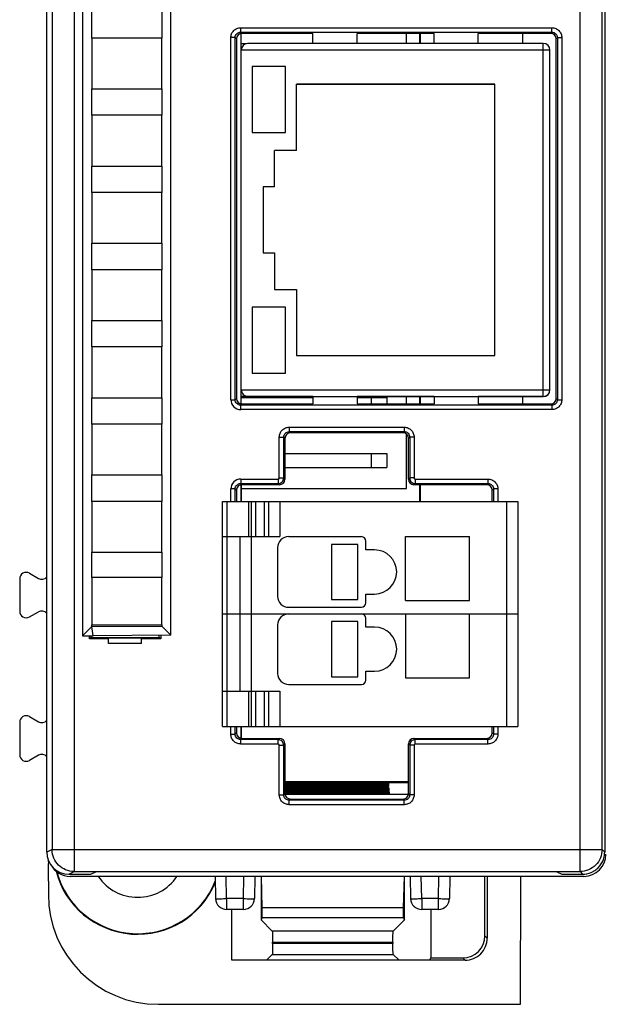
# Model space of a CAD drawing. Header units: millimetres. Extents: x 0 to 594, y 0 to 420.
# Tile 122 of 236: x 206 to 232, y 142 to 186. Entities that reach past the tile are written whole.
import ezdxf

# ---------------------------------------------------------------- set-up
doc = ezdxf.new("R2010")
doc.units = ezdxf.units.MM
doc.header["$LTSCALE"] = 32.67
doc.layers.get('0').update_dxf_attribs({"linetype": 'CONTINUOUS'})
doc.layers.add('1', color=7, linetype='CONTINUOUS')
doc.layers.add('3_ALL_AXES', color=7, linetype='CONTINUOUS')

msp = doc.modelspace()

# ---------------------------------------------------------------- linework, layer by layer
at = {"color": 9, "linetype": 'CONTINUOUS'}
for p, q in [((208.18096, 237.49672), (208.18096, 147.7325)), ((231.12732, 147.7325), (231.12732, 237.49672)), ((207.18112, 236.49676), (207.18112, 148.73246)), ((215.7389, 185.78573), (215.7389, 185.9856)), ((215.7389, 185.9856), (229.85144, 185.9856)), ((215.79502, 185.72961), (215.7389, 185.78573)), ((215.7389, 185.78573), (229.85144, 185.78573)), ((228.53037, 185.27534), (228.53037, 185.72961)), ((229.79532, 185.72961), (229.85144, 185.78573)), ((229.85144, 185.78573), (229.85144, 185.9856)), ((215.28917, 169.12334), (215.28917, 185.53588)), ((215.48905, 185.53588), (215.28917, 185.53588)), ((215.48905, 169.12334), (215.48905, 185.53588)), ((215.48905, 185.53588), (215.54517, 185.47976)), ((229.46299, 169.27535), (229.46299, 185.27534)), ((230.10128, 185.53588), (230.04517, 185.47976)), ((230.10128, 185.53588), (230.10128, 169.12334)), ((230.10128, 185.53588), (230.30116, 185.53588)), ((230.30116, 185.53588), (230.30116, 169.12334)), ((229.46299, 184.97551), (215.76299, 184.97551)), ((229.76299, 184.97534), (229.46299, 184.97551)), ((215.48905, 169.12334), (215.54517, 169.17946)), ((215.76299, 169.57551), (229.46299, 169.57551)), ((221.65299, 169.21961), (221.65299, 168.92961)), ((228.53037, 168.92961), (228.53037, 169.2641)), ((229.46299, 169.57551), (229.76299, 169.57535)), ((230.10128, 169.12334), (230.04517, 169.17946)), ((215.28917, 169.12334), (215.48905, 169.12334)), ((215.79502, 168.92961), (215.7389, 168.87349)), ((215.7389, 168.67361), (215.7389, 168.87349)), ((229.85144, 168.87349), (215.7389, 168.87349)), ((229.79532, 168.92961), (229.85144, 168.87349)), ((229.85144, 168.87349), (229.85144, 168.67361)), ((230.10128, 169.12334), (230.30116, 169.12334)), ((229.85144, 168.67361), (215.7389, 168.67361)), ((217.9389, 167.8756), (217.9389, 167.67573)), ((217.9389, 167.8756), (223.15144, 167.8756)), ((223.15144, 167.8756), (223.15144, 167.67573)), ((217.48917, 165.57557), (217.48917, 167.42588)), ((217.48917, 167.42588), (217.68905, 167.42588)), ((217.68905, 165.57557), (217.68905, 167.42588)), ((217.68905, 167.42588), (217.74517, 167.36976)), ((217.99502, 167.61961), (217.9389, 167.67573)), ((217.9389, 167.67573), (223.15144, 167.67573)), ((223.09532, 167.61961), (223.15144, 167.67573)), ((223.40128, 167.42588), (223.34517, 167.36976)), ((223.40128, 167.42588), (223.40128, 165.57557)), ((223.60116, 167.42588), (223.40128, 167.42588)), ((223.60116, 167.42588), (223.60116, 165.57557)), ((221.65299, 166.67961), (221.65299, 166.04961)), ((215.7389, 165.5256), (215.7389, 165.32573)), ((215.7389, 165.5256), (217.43921, 165.5256)), ((215.79502, 165.26961), (215.7389, 165.32573)), ((215.7389, 165.32573), (217.4392, 165.32573)), ((217.4392, 165.5256), (217.4392, 165.32573)), ((217.4392, 165.32573), (217.49532, 165.26961)), ((217.48917, 165.57557), (217.68905, 165.57557)), ((217.74517, 165.51946), (217.68905, 165.57557)), ((223.34517, 165.51946), (223.40128, 165.57557)), ((223.60116, 165.57557), (223.40128, 165.57557)), ((223.65113, 165.32573), (223.59502, 165.26961)), ((223.65113, 165.5256), (223.65113, 165.32573)), ((223.65113, 165.5256), (226.95144, 165.5256)), ((223.65113, 165.32573), (226.95144, 165.32573)), ((226.89532, 165.26961), (226.95144, 165.32573)), ((226.95144, 165.5256), (226.95144, 165.32573)), ((215.28917, 164.51461), (215.28917, 165.07588)), ((215.48905, 165.07588), (215.28917, 165.07588)), ((215.48905, 164.51461), (215.48905, 165.07588)), ((215.48905, 165.07588), (215.54517, 165.01976)), ((227.20128, 165.07588), (227.14517, 165.01976)), ((227.20128, 165.07588), (227.20128, 164.51461)), ((227.40116, 165.07588), (227.20128, 165.07588)), ((227.40116, 165.07588), (227.40116, 164.51461)), ((215.11299, 164.51461), (215.11299, 154.31461)), ((216.11299, 162.91461), (216.11299, 164.51461)), ((216.41299, 164.51461), (216.41299, 162.91461)), ((216.81299, 162.91461), (216.81299, 164.51461)), ((217.51299, 164.51461), (217.51299, 162.91461)), ((227.81299, 154.31461), (227.81299, 164.51461)), ((216.21299, 162.91461), (216.21299, 155.91461)), ((216.11299, 154.31461), (216.11299, 155.91461)), ((216.41299, 155.91461), (216.41299, 154.31461)), ((216.81299, 154.31461), (216.81299, 155.91461)), ((217.51299, 155.91461), (217.51299, 154.31461)), ((215.28917, 153.96334), (215.28917, 154.31461)), ((215.48905, 153.96334), (215.48905, 154.31461)), ((215.48905, 153.96334), (215.54517, 154.01946)), ((227.20128, 153.96334), (227.14517, 154.01946)), ((227.20128, 154.31461), (227.20128, 153.96334)), ((227.40116, 154.31461), (227.40116, 153.96334)), ((215.28917, 153.96334), (215.48905, 153.96334)), ((215.79502, 153.76961), (215.7389, 153.71349)), ((215.7389, 153.51361), (215.7389, 153.71349)), ((217.4392, 153.71349), (215.7389, 153.71349)), ((217.4392, 153.71349), (217.49532, 153.76961)), ((217.4392, 153.51361), (217.4392, 153.71349)), ((223.65113, 153.71349), (223.59502, 153.76961)), ((223.65113, 153.51361), (223.65113, 153.71349)), ((226.95144, 153.71349), (223.65113, 153.71349)), ((226.89532, 153.76961), (226.95144, 153.71349)), ((226.95144, 153.51361), (226.95144, 153.71349)), ((227.40116, 153.96334), (227.20128, 153.96334)), ((217.43921, 153.51361), (215.7389, 153.51361)), ((217.48917, 151.21334), (217.48917, 153.46365)), ((217.48917, 153.46364), (217.68905, 153.46364)), ((217.74517, 153.51976), (217.68905, 153.46364)), ((217.68905, 151.21334), (217.68905, 153.46364)), ((223.34517, 153.51976), (223.40128, 153.46364)), ((223.40128, 153.46364), (223.40128, 151.21334)), ((223.60116, 153.46364), (223.40128, 153.46364)), ((223.60116, 153.46365), (223.60116, 151.21334)), ((226.95144, 153.51361), (223.65113, 153.51361)), ((217.48917, 151.21334), (217.68905, 151.21334)), ((217.68905, 151.21334), (217.74517, 151.26946)), ((217.99502, 151.01961), (217.9389, 150.96349)), ((217.9389, 150.76361), (217.9389, 150.96349)), ((223.15144, 150.96349), (217.9389, 150.96349)), ((223.09532, 151.01961), (223.15144, 150.96349)), ((223.15144, 150.76361), (223.15144, 150.96349)), ((223.40128, 151.21334), (223.34517, 151.26946)), ((223.60116, 151.21334), (223.40128, 151.21334)), ((223.15144, 150.76361), (217.9389, 150.76361)), ((207.18112, 148.73246), (206.94517, 148.61449)), ((207.18112, 148.73246), (232.12728, 148.73246)), ((207.18127, 148.71501), (207.18119, 148.73246)), ((232.24517, 148.61456), (232.12728, 148.73252)), ((207.94517, 147.61461), (208.18096, 147.7325)), ((215.09756, 146.50625), (215.0799, 147.51461)), ((215.86234, 146.50625), (215.87994, 147.51461)), ((223.94548, 146.50625), (223.92782, 147.51461)), ((224.71026, 146.50625), (224.72786, 147.51461)), ((231.12732, 147.7325), (231.24521, 147.61461)), ((215.0975, 146.50625), (215.0975, 146.01461)), ((215.86234, 146.50625), (215.09756, 146.50625)), ((215.86236, 146.01461), (215.86236, 146.50625)), ((223.94543, 146.50625), (223.94543, 146.01461)), ((224.71026, 146.50625), (223.94548, 146.50625)), ((224.71029, 146.01461), (224.71029, 146.50625)), ((222.65603, 145.03146), (217.16995, 145.03146)), ((226.81299, 144.81876), (226.91776, 144.714)), ((222.63919, 144.47819), (217.1868, 144.47482)), ((217.16995, 143.97712), (222.65603, 143.97712)), ((225.91837, 143.71461), (225.8136, 143.81937))]:
    msp.add_line(p, q, dxfattribs=at)
at = {"color": 7, "linetype": 'CONTINUOUS'}
for p, q in [((206.94517, 148.61449), (206.94517, 236.61472)), ((232.24517, 236.61462), (232.24517, 148.61456)), ((232.12728, 148.73252), (232.12728, 236.49673)), ((208.56299, 227.81218), (208.56299, 158.41946)), ((212.56299, 158.44824), (212.56299, 227.77925)), ((208.98312, 185.51461), (208.98312, 186.71461)), ((212.15887, 186.71461), (212.15887, 185.51461)), ((215.76299, 168.92961), (215.76299, 185.72961)), ((219.01299, 185.72961), (215.79502, 185.72961)), ((224.51299, 185.72961), (221.01299, 185.72961)), ((223.26299, 185.27534), (223.26299, 185.72961)), ((223.86299, 185.27534), (223.86299, 185.72961)), ((223.87608, 185.72961), (223.87608, 185.27534)), ((229.79532, 185.72961), (226.51299, 185.72961)), ((208.98299, 185.51461), (208.98299, 183.21461)), ((212.15899, 185.51461), (208.98299, 185.51461)), ((212.15899, 183.21461), (212.15899, 185.51461)), ((215.54517, 185.47976), (215.54517, 169.17946)), ((215.76299, 185.26825), (215.99869, 185.26825)), ((229.46299, 185.27534), (216.06299, 185.27534)), ((230.04517, 169.17946), (230.04517, 185.47976)), ((229.76299, 169.5641), (229.76299, 184.97534)), ((216.26299, 184.2347), (216.26299, 181.2347)), ((217.76299, 184.2347), (216.26299, 184.2347)), ((217.76299, 181.2347), (217.76299, 184.2347)), ((208.98299, 183.21461), (212.15899, 183.21461)), ((208.98312, 182.01461), (208.98312, 183.21461)), ((212.15887, 183.21461), (212.15887, 182.01461)), ((218.26299, 180.4189), (218.26299, 183.42551)), ((227.26299, 183.42551), (218.26299, 183.42551)), ((227.26299, 183.4189), (218.26299, 183.4189)), ((227.26299, 171.12551), (227.26299, 183.42551)), ((208.98299, 182.01461), (208.98299, 179.71461)), ((212.15899, 182.01461), (208.98299, 182.01461)), ((212.15899, 179.71461), (212.15899, 182.01461)), ((216.26299, 181.2347), (217.76299, 181.2347)), ((217.26299, 178.7689), (217.26299, 180.42551)), ((218.26299, 180.42551), (217.26299, 180.42551)), ((218.26299, 180.4189), (217.26299, 180.4189)), ((208.98299, 179.71461), (212.15899, 179.71461)), ((208.98312, 178.51461), (208.98312, 179.71461)), ((212.15887, 179.71461), (212.15887, 178.51461)), ((216.76299, 178.77551), (216.76299, 175.77551)), ((217.26299, 178.77551), (216.76299, 178.77551)), ((217.26299, 178.7689), (216.76299, 178.7689)), ((208.98299, 178.51461), (208.98299, 176.21461)), ((212.15899, 178.51461), (208.98299, 178.51461)), ((212.15899, 176.21461), (212.15899, 178.51461)), ((208.98299, 176.21461), (212.15899, 176.21461)), ((208.98312, 175.01461), (208.98312, 176.21461)), ((212.15887, 176.21461), (212.15887, 175.01461)), ((216.76299, 175.77551), (217.26299, 175.77551)), ((217.26299, 175.77551), (217.26299, 174.12551)), ((208.98299, 175.01461), (208.98299, 172.71461)), ((212.15899, 175.01461), (208.98299, 175.01461)), ((212.15899, 172.71461), (212.15899, 175.01461)), ((217.26299, 174.12551), (218.26299, 174.12551)), ((218.26299, 174.12551), (218.26299, 171.12551)), ((216.26299, 173.32554), (216.26299, 170.32554)), ((217.76299, 173.32554), (216.26299, 173.32554)), ((217.76299, 170.32554), (217.76299, 173.32554)), ((208.98299, 172.71461), (212.15899, 172.71461)), ((208.98312, 171.51461), (208.98312, 172.71461)), ((212.15887, 172.71461), (212.15887, 171.51461)), ((208.98299, 171.51461), (208.98299, 169.21461)), ((212.15899, 171.51461), (208.98299, 171.51461)), ((212.15899, 169.21461), (212.15899, 171.51461)), ((218.26299, 171.12551), (227.26299, 171.12551)), ((216.26299, 170.32554), (217.76299, 170.32554)), ((208.98299, 169.21461), (212.15899, 169.21461)), ((208.98312, 168.01461), (208.98312, 169.21461)), ((212.15887, 169.21461), (212.15887, 168.01461)), ((216.06299, 169.26825), (215.76299, 169.26825)), ((215.76299, 169.21961), (219.01299, 169.21961)), ((216.06299, 169.27535), (216.06299, 169.26825)), ((216.06299, 169.27535), (229.46299, 169.27535)), ((219.01299, 169.2641), (216.06299, 169.2641)), ((224.51299, 169.2641), (221.01299, 169.2641)), ((221.01299, 169.21961), (222.36799, 169.21961)), ((222.36799, 169.21961), (222.36799, 168.92961)), ((223.26299, 168.92961), (223.26299, 169.2641)), ((223.86299, 168.92961), (223.86299, 169.2641)), ((223.87608, 169.2641), (223.87608, 168.92961)), ((229.46299, 169.2641), (226.51299, 169.2641)), ((229.46299, 169.27535), (229.46299, 169.2641)), ((215.79502, 168.92961), (219.01299, 168.92961)), ((221.01299, 168.92961), (224.51299, 168.92961)), ((226.51299, 168.92961), (229.79532, 168.92961)), ((208.98299, 168.01461), (208.98299, 165.71461)), ((212.15899, 168.01461), (208.98299, 168.01461)), ((212.15899, 165.71461), (212.15899, 168.01461)), ((223.09532, 167.61961), (217.99502, 167.61961)), ((223.26299, 165.09461), (223.26299, 167.55477)), ((217.74517, 167.36976), (217.74517, 165.51946)), ((223.34517, 165.51946), (223.34517, 167.36976)), ((217.74517, 166.67961), (222.36799, 166.67961)), ((222.36799, 166.67961), (222.36799, 166.04961)), ((217.74517, 166.04961), (222.36799, 166.04961)), ((208.98299, 165.71461), (212.15899, 165.71461)), ((208.98312, 164.51461), (208.98312, 165.71461)), ((212.15887, 165.71461), (212.15887, 164.51461)), ((215.76299, 165.26961), (215.76299, 164.51461)), ((217.49532, 165.26961), (215.79502, 165.26961)), ((226.89532, 165.26961), (223.59502, 165.26961)), ((223.86299, 164.51461), (223.86299, 165.26961)), ((223.87608, 165.26961), (223.87608, 164.51461)), ((215.54517, 165.01976), (215.54517, 164.51461)), ((215.76299, 165.09461), (223.26299, 165.09461)), ((227.14517, 164.51461), (227.14517, 165.01976)), ((208.98299, 164.51461), (208.98299, 162.21461)), ((212.15899, 164.51461), (208.98299, 164.51461)), ((212.15899, 162.21461), (212.15899, 164.51461)), ((214.91299, 154.31461), (214.91299, 164.51461)), ((214.91299, 164.51461), (228.31299, 164.51461)), ((216.21299, 164.51461), (216.21299, 162.91461)), ((217.01299, 162.91461), (217.01299, 164.51461)), ((228.31299, 164.51461), (228.31299, 154.31461)), ((214.91299, 162.91461), (217.51299, 162.91461)), ((215.71299, 155.91461), (215.71299, 162.91461)), ((217.91299, 162.91461), (221.21299, 162.91461)), ((219.8483, 162.56461), (219.8483, 160.06461)), ((221.0483, 162.56461), (219.8483, 162.56461)), ((221.0483, 160.06461), (221.0483, 162.56461)), ((221.41299, 162.31461), (221.41299, 162.71461)), ((223.21299, 160.01461), (223.21299, 162.91461)), ((223.21299, 162.91461), (226.11299, 162.91461)), ((226.11299, 160.01461), (226.11299, 162.91461)), ((208.98299, 162.21461), (212.15899, 162.21461)), ((208.98312, 161.06461), (208.98312, 162.21461)), ((212.15887, 162.21461), (212.15887, 161.06461)), ((217.41299, 162.41461), (217.41299, 160.21461)), ((221.81299, 162.31461), (221.41299, 162.31461)), ((206.16293, 161.25484), (206.56306, 161.02382)), ((205.71299, 160.99507), (205.71299, 159.53414)), ((208.98299, 161.06461), (208.98299, 158.91461)), ((212.15899, 161.06461), (208.98299, 161.06461)), ((212.15899, 158.91461), (212.15899, 161.06461)), ((221.41299, 159.91461), (221.41299, 160.31461)), ((221.41299, 160.31461), (221.81299, 160.31461)), ((219.8483, 160.06461), (221.0483, 160.06461)), ((223.21299, 160.01461), (226.11299, 160.01461)), ((206.16293, 159.27438), (206.56306, 159.5054)), ((214.91299, 159.41461), (228.31299, 159.41461)), ((217.91299, 159.71461), (221.21299, 159.71461)), ((223.21299, 159.41461), (223.21299, 156.51461)), ((226.11299, 156.51461), (226.11299, 159.41461)), ((208.98299, 158.91461), (212.15899, 158.91461)), ((208.98314, 158.83475), (208.98312, 158.91461)), ((212.15887, 158.91461), (212.15885, 158.85238)), ((217.41299, 158.91461), (217.41299, 156.71461)), ((219.8483, 159.06461), (219.8483, 156.56461)), ((221.0483, 159.06461), (219.8483, 159.06461)), ((221.0483, 156.56461), (221.0483, 159.06461)), ((221.41299, 158.81461), (221.41299, 159.21461)), ((208.56299, 158.41946), (208.98314, 158.83475)), ((208.98314, 158.83475), (212.15861, 158.85065)), ((209.04578, 158.41461), (208.98314, 158.83475)), ((212.15885, 158.85238), (212.56299, 158.44824)), ((221.81299, 158.81461), (221.41299, 158.81461)), ((208.56234, 158.41881), (209.04578, 158.41461)), ((208.88231, 158.27675), (208.88231, 158.41603)), ((208.94517, 158.33961), (208.88231, 158.27675)), ((209.74517, 158.27675), (208.88231, 158.27675)), ((208.94517, 158.41548), (208.94517, 158.33961)), ((208.94517, 158.33961), (212.04517, 158.33961)), ((212.56299, 158.44518), (209.04578, 158.41461)), ((209.74517, 158.06461), (209.74517, 158.30854)), ((211.24517, 158.30854), (209.74517, 158.30854)), ((211.24517, 158.06461), (209.74517, 158.06461)), ((211.24517, 158.06461), (211.24517, 158.30854)), ((212.10802, 158.27675), (211.24517, 158.27675)), ((212.04517, 158.33961), (212.04517, 158.44068)), ((212.10802, 158.27675), (212.04517, 158.33961)), ((212.10802, 158.44123), (212.10802, 158.27675)), ((221.41299, 156.41461), (221.41299, 156.81461)), ((221.41299, 156.81461), (221.81299, 156.81461)), ((219.8483, 156.56461), (221.0483, 156.56461)), ((223.21299, 156.51461), (226.11299, 156.51461)), ((214.91299, 155.91461), (217.51299, 155.91461)), ((216.21299, 155.91461), (216.21299, 154.31461)), ((217.01299, 154.31461), (217.01299, 155.91461)), ((217.91299, 156.21461), (221.21299, 156.21461)), ((205.713, 154.49507), (205.713, 153.03414)), ((206.16293, 154.75484), (206.56306, 154.52382)), ((214.91299, 154.31461), (228.31299, 154.31461)), ((215.54517, 154.31461), (215.54517, 154.01946)), ((215.76299, 154.31461), (215.76299, 153.76961)), ((227.14517, 154.01946), (227.14517, 154.31461)), ((215.79502, 153.76961), (217.49532, 153.76961)), ((223.59502, 153.76961), (226.89532, 153.76961)), ((217.74517, 153.51976), (217.74517, 151.26946)), ((223.34517, 151.26946), (223.34517, 153.51976)), ((206.56306, 153.00539), (206.16293, 152.77438)), ((217.74517, 151.81461), (223.34517, 151.81461)), ((217.74517, 151.77141), (223.35389, 151.77141)), ((217.74517, 151.74263), (222.43393, 151.74263)), ((222.43785, 151.68652), (217.74517, 151.68652)), ((217.74517, 151.6678), (222.43916, 151.6678)), ((222.44304, 151.61232), (217.74517, 151.61232)), ((217.74517, 151.59365), (222.44435, 151.59365)), ((222.44823, 151.53811), (217.74517, 151.53811)), ((217.74517, 151.5195), (222.44953, 151.5195)), ((222.45342, 151.4639), (217.74517, 151.4639)), ((217.74517, 151.44535), (222.45472, 151.44535)), ((222.45861, 151.3897), (217.74517, 151.3897)), ((217.74517, 151.3712), (222.4599, 151.3712)), ((222.4638, 151.31549), (217.74517, 151.31549)), ((222.43393, 151.74263), (222.43785, 151.68652)), ((222.43916, 151.6678), (222.44304, 151.61232)), ((222.44435, 151.59365), (222.44823, 151.53811)), ((222.44953, 151.5195), (222.45342, 151.4639)), ((222.45472, 151.44535), (222.45861, 151.3897)), ((222.4599, 151.3712), (222.4638, 151.31549)), ((217.74517, 151.29705), (222.46509, 151.29705)), ((222.46903, 151.24064), (217.74517, 151.24064)), ((223.34517, 151.22773), (217.74517, 151.22773)), ((217.99502, 151.01961), (223.09532, 151.01961)), ((222.46509, 151.29705), (222.46903, 151.24064)), ((207.01299, 148.16642), (207.01299, 148.24622)), ((207.03244, 148.19927), (207.03045, 148.16642)), ((207.01299, 147.30039), (207.01299, 146.70385)), ((207.94517, 147.61461), (208.94517, 147.61461)), ((231.30389, 147.51461), (208.00389, 147.51461)), ((208.18096, 147.7325), (231.12732, 147.7325)), ((208.94517, 147.61461), (209.16725, 147.72366)), ((230.09154, 147.71461), (209.14882, 147.71461)), ((214.57997, 147.51461), (214.59758, 146.50588)), ((216.3799, 147.51461), (216.36229, 146.50588)), ((216.66299, 147.51461), (216.66299, 145.53842)), ((216.71711, 146.09085), (216.67406, 147.51461)), ((223.15193, 147.51461), (223.10888, 146.09085)), ((223.16299, 145.53842), (223.16299, 147.51461)), ((223.42789, 147.51461), (223.4455, 146.50588)), ((225.22782, 147.51461), (225.21021, 146.50588)), ((226.81299, 144.81876), (226.81299, 147.51461)), ((226.91776, 147.51461), (226.91776, 144.714)), ((228.42319, 141.71461), (228.4485, 147.51461)), ((230.0731, 147.72366), (230.29517, 147.61461)), ((230.29517, 147.61461), (231.24521, 147.61461)), ((215.86178, 146.01461), (215.0975, 146.01461)), ((215.33754, 143.71461), (215.33754, 146.01461)), ((216.71711, 145.64667), (216.71711, 146.09085)), ((223.10888, 146.09085), (216.71711, 146.09085)), ((223.10888, 146.09085), (223.10888, 145.64667)), ((224.71029, 146.01461), (223.94601, 146.01461)), ((224.36299, 146.01461), (224.36299, 143.81937)), ((216.71711, 145.64667), (216.66299, 145.53842)), ((216.66299, 145.53842), (217.16995, 145.03146)), ((216.71711, 145.64667), (223.10888, 145.64667)), ((222.65603, 145.03146), (223.16299, 145.53842)), ((223.10888, 145.64667), (223.16299, 145.53842)), ((217.1868, 144.52981), (222.63919, 144.53516)), ((217.1868, 144.47482), (217.1868, 144.52981)), ((222.63919, 144.53516), (222.63919, 144.47819)), ((217.16995, 143.97712), (216.90744, 143.71461)), ((222.91855, 143.71461), (222.65603, 143.97712)), ((224.31063, 143.71461), (224.36299, 143.81937)), ((224.36299, 143.81937), (225.8136, 143.81937)), ((225.91837, 143.71461), (215.33754, 143.71461)), ((212.00223, 141.71461), (228.42319, 141.71461))]:
    msp.add_line(p, q, dxfattribs=at)
for centre, radius, start, end in [((216.06299, 184.97544), 0.3, 90, 179.986789), ((229.46299, 184.97534), 0.3, 0, 90), ((216.06299, 169.57544), 0.3, 179.986789, 270), ((229.46299, 169.57535), 0.3, 270, 360), ((229.46299, 169.5641), 0.3, 270, 360), ((217.91299, 162.41461), 0.5, 90, 180), ((221.21299, 162.71461), 0.2, 0, 90), ((221.81299, 161.31461), 1, 270, 90), ((217.91299, 160.21461), 0.5, 180, 270), ((221.21299, 159.91461), 0.2, 270, 360), ((217.91299, 158.91461), 0.5, 90, 180), ((221.21299, 159.21461), 0.2, 0, 90), ((221.81299, 157.81461), 1, 270, 90), ((217.91299, 156.71461), 0.5, 180, 270), ((221.21299, 156.41461), 0.2, 270, 360), ((231.30389, 148.51461), 1, 270, 360), ((231.23981, 148.61564), 1.00541, 340.060526, 354.903838), ((231.24842, 148.61468), 0.99675, 354.915156, 359.993427), ((208.00389, 148.51461), 1, 208.25221, 270), ((211.06299, 148.71461), 3.82444, 194.681992, 336.744791), ((231.24182, 148.61911), 1.00558, 300.038942, 313.585327), ((231.25205, 148.60774), 0.99029, 313.609909, 314.999309), ((211.06299, 148.71461), 3.8, 195.178012, 337.984625), ((211.06299, 148.71461), 2.15, 213.950962, 326.049038), ((215.0975, 146.51461), 0.5, 180.999998, 269.999923), ((215.86236, 146.51461), 0.5, 270.000086, 359.00004), ((223.94543, 146.51461), 0.5, 180.999962, 270.000005), ((224.71029, 146.51461), 0.5, 270, 359)]:
    msp.add_arc(centre, radius, start, end, dxfattribs=at)
at = {"color": 9, "linetype": 'CONTINUOUS'}
for centre, start, end in [((215.73883, 169.12327), 179.991558, 270.008438), ((215.73883, 165.07594), 89.991714, 180.00847)]:
    msp.add_arc(centre, 0.44966, start, end, dxfattribs=at)
at = {"color": 7, "linetype": 'CONTINUOUS'}
for centre, major_axis, ratio, start_param, end_param in [((215.79532, 185.47946), (0.17699, -0.17699), 0.99878277, 2.35680348, 3.92638183), ((229.79502, 185.47946), (0.17699, 0.17699), 0.99878277, -0.78478918, 0.78478918), ((215.79532, 169.17976), (0.17699, 0.17699), 0.99878277, -3.92638183, -2.35680348), ((229.79502, 169.17976), (0.17699, -0.17699), 0.99878277, -0.78478918, 0.78478918), ((217.99532, 167.36946), (0.17699, -0.17699), 0.99878277, 2.35680348, 3.92638183), ((223.09502, 167.36946), (0.17699, 0.17699), 0.99878277, -0.78478918, 0.78478918), ((215.79532, 165.01946), (-0.17699, 0.17699), 0.99878277, 0, 0.78478918), ((215.79532, 165.01946), (0.17699, -0.17699), 0.99878277, 2.35680348, 3.14159265), ((217.49502, 165.51976), (-0.17699, 0.17699), 0.99878277, 8.63998878, 10.20956714), ((223.59532, 165.51976), (0.17699, 0.17699), 0.99878277, 8.63998878, 10.20956714), ((226.89502, 165.01946), (0.17699, 0.17699), 0.99878277, -0.78478918, 0.78478918), ((206.01304, 160.99491), (-0.15009, 0.25997), 0.9993912, 5.2362515, 7.33011912), ((206.71295, 161.28375), (-0.15009, 0.25997), 0.9993912, 8.37784415, 9.77672679), ((206.01304, 159.5343), (0.15009, 0.25997), 0.9993912, -4.18852647, -2.09465884), ((206.71295, 159.24547), (0.15009, 0.25997), 0.9993912, 5.93088331, 7.33011912), ((206.01304, 154.49491), (-0.15009, 0.25997), 0.9993912, -1.04693391, 1.04693391), ((206.71295, 154.78375), (-0.15009, 0.25997), 0.9993912, 8.37784405, 9.77672688), ((215.79532, 154.01976), (0.17699, 0.17699), 0.99878277, -3.92638183, -2.35680348), ((226.89502, 154.01976), (0.17699, -0.17699), 0.99878277, -0.78478918, 0.78478918), ((217.49502, 153.51946), (-0.17699, -0.17699), 0.99878277, 2.35680348, 3.92638183), ((223.59532, 153.51946), (0.17699, -0.17699), 0.99878277, 8.63998878, 10.20956714), ((206.01304, 153.0343), (0.15009, 0.25997), 0.9993912, 2.09465914, 4.18852617), ((206.71295, 152.74547), (0.15009, 0.25997), 0.9993912, 5.93088361, 7.33011882), ((217.99532, 151.26976), (0.17699, 0.17699), 0.99878277, -3.92638183, -2.35680348), ((223.09502, 151.26976), (0.17699, -0.17699), 0.99878277, -0.78478918, 0), ((223.09502, 151.26976), (-0.17699, 0.17699), 0.99878277, -3.14159265, -2.35680348), ((207.94532, 148.61465), (0.89461, 0.44727), 0.99980964, 2.67805165, 4.24869568), ((212.00375, 146.70537), (3.52954, 3.52954), 0.99969546, 2.35632141, 3.9268639), ((225.81238, 144.81998), (-0.70797, 0.70797), 0.99878277, 2.35680348, 3.92638183)]:
    msp.add_ellipse(centre, major_axis=major_axis, ratio=ratio, start_param=start_param, end_param=end_param, dxfattribs=at)
at = {"color": 9, "linetype": 'CONTINUOUS'}
for points, knots in [([(215.28917, 185.53588), (215.28917, 185.59436), (215.31247, 185.71265), (215.41264, 185.86215), (215.56211, 185.96223), (215.68042, 185.98577), (215.7389, 185.9856)], [0, 0, 0, 0, 0.24991708, 0.49998892, 0.75006727, 1, 1, 1, 1]), ([(215.48905, 185.53588), (215.48902, 185.5684), (215.50193, 185.63404), (215.5391, 185.68973), (215.56212, 185.71265)], [0, 0, 0, 0, 0.50021863, 1, 1, 1, 1]), ([(215.56212, 185.71265), (215.59639, 185.74678), (215.65794, 185.77958), (215.72257, 185.78575), (215.7389, 185.78569)], [0, 0, 0, 0, 0.74756137, 1, 1, 1, 1]), ([(229.85144, 185.9856), (229.90991, 185.9856), (230.02821, 185.96231), (230.17771, 185.86214), (230.27779, 185.71266), (230.30133, 185.59436), (230.30116, 185.53588)], [0, 0, 0, 0, 0.24991708, 0.49998892, 0.75006727, 1, 1, 1, 1]), ([(229.85144, 185.78573), (229.88396, 185.78576), (229.9496, 185.77284), (230.00529, 185.73568), (230.02821, 185.71265)], [0, 0, 0, 0, 0.50021863, 1, 1, 1, 1]), ([(230.02821, 185.71265), (230.06234, 185.67838), (230.09514, 185.61683), (230.10131, 185.55221), (230.10124, 185.53588)], [0, 0, 0, 0, 0.74756137, 1, 1, 1, 1]), ([(215.56211, 168.94655), (215.53912, 168.96954), (215.50187, 169.02515), (215.48902, 169.09083), (215.48905, 169.12334)], [0, 0, 0, 0, 0.5000462, 1, 1, 1, 1]), ([(215.7389, 168.87352), (215.70638, 168.87351), (215.64069, 168.88629), (215.58509, 168.92357), (215.56211, 168.94655)], [0, 0, 0, 0, 0.50018807, 1, 1, 1, 1]), ([(230.30116, 169.12334), (230.30116, 169.06486), (230.27787, 168.94657), (230.17769, 168.79707), (230.02822, 168.69699), (229.90992, 168.67345), (229.85144, 168.67361)], [0, 0, 0, 0, 0.24991708, 0.49998892, 0.75006727, 1, 1, 1, 1]), ([(230.02821, 168.94656), (229.99394, 168.91244), (229.93239, 168.87963), (229.86777, 168.87347), (229.85144, 168.87353)], [0, 0, 0, 0, 0.74756137, 1, 1, 1, 1]), ([(230.10128, 169.12334), (230.10132, 169.09082), (230.0884, 169.02517), (230.05124, 168.96949), (230.02821, 168.94656)], [0, 0, 0, 0, 0.50021863, 1, 1, 1, 1]), ([(217.48917, 167.42588), (217.48901, 167.48436), (217.51253, 167.60266), (217.61262, 167.75212), (217.76212, 167.85229), (217.88042, 167.8756), (217.9389, 167.8756)], [0, 0, 0, 0, 0.24991409, 0.49998296, 0.75006623, 1, 1, 1, 1]), ([(223.15144, 167.8756), (223.20991, 167.87577), (223.32821, 167.85225), (223.47768, 167.75216), (223.57785, 167.60266), (223.60116, 167.48436), (223.60116, 167.42588)], [0, 0, 0, 0, 0.24991412, 0.49998299, 0.75006626, 1, 1, 1, 1]), ([(217.68909, 167.42588), (217.68903, 167.44221), (217.69519, 167.50683), (217.728, 167.56838), (217.76212, 167.60265)], [0, 0, 0, 0, 0.25243863, 1, 1, 1, 1]), ([(217.76212, 167.60265), (217.78505, 167.62568), (217.84073, 167.66284), (217.90638, 167.67576), (217.9389, 167.67573)], [0, 0, 0, 0, 0.49978137, 1, 1, 1, 1]), ([(223.15144, 167.67569), (223.16777, 167.67575), (223.23239, 167.66958), (223.29394, 167.63678), (223.32821, 167.60265)], [0, 0, 0, 0, 0.25243863, 1, 1, 1, 1]), ([(223.32821, 167.60265), (223.35124, 167.57973), (223.3884, 167.52404), (223.40132, 167.4584), (223.40128, 167.42588)], [0, 0, 0, 0, 0.49978137, 1, 1, 1, 1]), ([(215.48905, 165.07588), (215.48902, 165.1084), (215.50191, 165.17407), (215.53918, 165.22966), (215.56215, 165.25262)], [0, 0, 0, 0, 0.50035008, 1, 1, 1, 1]), ([(215.56215, 165.25262), (215.58513, 165.27559), (215.64068, 165.31293), (215.70638, 165.32576), (215.7389, 165.32573)], [0, 0, 0, 0, 0.49976204, 1, 1, 1, 1]), ([(217.43921, 165.5256), (217.45195, 165.52557), (217.47852, 165.53627), (217.48917, 165.56282), (217.48917, 165.57557)], [0, 0, 0, 0, 0.499899, 1, 1, 1, 1]), ([(217.61579, 165.39899), (217.63879, 165.42193), (217.67598, 165.47752), (217.68902, 165.54309), (217.68905, 165.57557)], [0, 0, 0, 0, 0.50007252, 1, 1, 1, 1]), ([(223.47455, 165.39899), (223.49749, 165.37598), (223.55308, 165.33879), (223.61865, 165.32576), (223.65113, 165.32573)], [0, 0, 0, 0, 0.50007252, 1, 1, 1, 1]), ([(223.60116, 165.57557), (223.60113, 165.56282), (223.61182, 165.53626), (223.63838, 165.5256), (223.65113, 165.5256)], [0, 0, 0, 0, 0.499899, 1, 1, 1, 1]), ([(226.95144, 165.5256), (227.00992, 165.52577), (227.12822, 165.50225), (227.27768, 165.40216), (227.37785, 165.25266), (227.40116, 165.13436), (227.40116, 165.07588)], [0, 0, 0, 0, 0.24991409, 0.49998296, 0.75006623, 1, 1, 1, 1]), ([(226.95144, 165.32569), (226.96777, 165.32575), (227.03239, 165.31958), (227.09394, 165.28678), (227.12821, 165.25265)], [0, 0, 0, 0, 0.25243863, 1, 1, 1, 1]), ([(227.12821, 165.25265), (227.15124, 165.22973), (227.1884, 165.17404), (227.20132, 165.1084), (227.20128, 165.07588)], [0, 0, 0, 0, 0.49978137, 1, 1, 1, 1]), ([(215.7389, 153.51361), (215.68042, 153.51345), (215.56212, 153.53697), (215.41265, 153.63706), (215.31248, 153.78656), (215.28917, 153.90486), (215.28917, 153.96334)], [0, 0, 0, 0, 0.24991409, 0.49998296, 0.75006623, 1, 1, 1, 1]), ([(215.56212, 153.78656), (215.5391, 153.80949), (215.50193, 153.86517), (215.48902, 153.93082), (215.48905, 153.96334)], [0, 0, 0, 0, 0.49978137, 1, 1, 1, 1]), ([(215.7389, 153.71353), (215.72257, 153.71347), (215.65794, 153.71963), (215.59639, 153.75244), (215.56212, 153.78656)], [0, 0, 0, 0, 0.25243863, 1, 1, 1, 1]), ([(217.61579, 153.64023), (217.59285, 153.66323), (217.53726, 153.70042), (217.47168, 153.71346), (217.4392, 153.71349)], [0, 0, 0, 0, 0.50007252, 1, 1, 1, 1]), ([(223.47455, 153.64023), (223.45154, 153.61729), (223.41435, 153.5617), (223.40132, 153.49612), (223.40128, 153.46364)], [0, 0, 0, 0, 0.50007252, 1, 1, 1, 1]), ([(227.40116, 153.96334), (227.40133, 153.90486), (227.37781, 153.78656), (227.27772, 153.63709), (227.12822, 153.53692), (227.00992, 153.51361), (226.95144, 153.51361)], [0, 0, 0, 0, 0.24991412, 0.49998299, 0.75006626, 1, 1, 1, 1]), ([(227.12821, 153.78656), (227.10529, 153.76354), (227.0496, 153.72637), (226.98396, 153.71346), (226.95144, 153.71349)], [0, 0, 0, 0, 0.49978137, 1, 1, 1, 1]), ([(227.20124, 153.96334), (227.20131, 153.94701), (227.19514, 153.88238), (227.16234, 153.82083), (227.12821, 153.78656)], [0, 0, 0, 0, 0.25243863, 1, 1, 1, 1]), ([(217.48917, 153.46365), (217.48921, 153.47639), (217.47851, 153.50296), (217.45196, 153.51361), (217.43921, 153.51361)], [0, 0, 0, 0, 0.499899, 1, 1, 1, 1]), ([(223.65113, 153.51361), (223.63838, 153.51365), (223.61181, 153.50295), (223.60116, 153.4764), (223.60116, 153.46365)], [0, 0, 0, 0, 0.499899, 1, 1, 1, 1]), ([(217.9389, 150.76361), (217.88042, 150.76345), (217.76212, 150.78697), (217.61265, 150.88706), (217.51248, 151.03656), (217.48917, 151.15486), (217.48917, 151.21334)], [0, 0, 0, 0, 0.24991412, 0.49998299, 0.75006626, 1, 1, 1, 1]), ([(217.76212, 151.03656), (217.7391, 151.05949), (217.70193, 151.11517), (217.68902, 151.18082), (217.68905, 151.21334)], [0, 0, 0, 0, 0.49978137, 1, 1, 1, 1]), ([(217.9389, 150.96353), (217.92257, 150.96347), (217.85794, 150.96963), (217.79639, 151.00244), (217.76212, 151.03656)], [0, 0, 0, 0, 0.25243863, 1, 1, 1, 1]), ([(223.60116, 151.21334), (223.60133, 151.15486), (223.5778, 151.03656), (223.47772, 150.88709), (223.32822, 150.78692), (223.20992, 150.76361), (223.15144, 150.76361)], [0, 0, 0, 0, 0.24991409, 0.49998296, 0.75006623, 1, 1, 1, 1]), ([(223.32821, 151.03656), (223.30529, 151.01354), (223.2496, 150.97637), (223.18396, 150.96346), (223.15144, 150.96349)], [0, 0, 0, 0, 0.49978137, 1, 1, 1, 1]), ([(223.40124, 151.21334), (223.40131, 151.19701), (223.39514, 151.13238), (223.36234, 151.07083), (223.32821, 151.03656)], [0, 0, 0, 0, 0.25243863, 1, 1, 1, 1]), ([(207.47402, 148.02543), (207.38408, 148.11538), (207.23747, 148.33195), (207.18351, 148.58784), (207.18127, 148.71501)], [0, 0, 0, 0, 0.50003242, 1, 1, 1, 1]), ([(232.12728, 148.73249), (232.12727, 148.60243), (232.07551, 148.33973), (231.92634, 148.11737), (231.83437, 148.02541)], [0, 0, 0, 0, 0.49999239, 1, 1, 1, 1]), ([(208.18096, 147.7325), (208.05093, 147.73252), (207.78827, 147.78431), (207.56597, 147.93347), (207.47402, 148.02543)], [0, 0, 0, 0, 0.49998098, 1, 1, 1, 1]), ([(231.83437, 148.02541), (231.74241, 147.93344), (231.52006, 147.78428), (231.25737, 147.73251), (231.12732, 147.7325)], [0, 0, 0, 0, 0.50000613, 1, 1, 1, 1]), ([(214.59758, 146.50588), (214.59759, 146.50503), (214.60253, 146.50521), (214.60816, 146.50392), (214.62094, 146.50374), (214.64531, 146.50278), (214.68735, 146.50244), (214.72334, 146.50227), (214.74406, 146.50227)], [0, 0, 0, 0, 0.01745493, 0.06685389, 0.14825247, 0.26101883, 0.57628658, 1, 1, 1, 1]), ([(214.74406, 146.50227), (214.7693, 146.50227), (214.88714, 146.5027), (215.00496, 146.50427), (215.09753, 146.50588)], [0, 0, 0, 0, 0.21425581, 1, 1, 1, 1]), ([(215.86233, 146.50588), (215.89483, 146.50532), (216.01266, 146.50348), (216.1305, 146.50227), (216.21583, 146.50227)], [0, 0, 0, 0, 0.27586853, 1, 1, 1, 1]), ([(216.21583, 146.50227), (216.23655, 146.50227), (216.27255, 146.50244), (216.31458, 146.50279), (216.33894, 146.50374), (216.35173, 146.50393), (216.35734, 146.5052), (216.36228, 146.50503), (216.36229, 146.50588)], [0, 0, 0, 0, 0.42383076, 0.73914285, 0.85189892, 0.93326198, 0.98260589, 1, 1, 1, 1]), ([(223.4455, 146.50588), (223.44551, 146.50503), (223.45045, 146.5052), (223.45606, 146.50393), (223.46885, 146.50374), (223.4932, 146.50279), (223.53524, 146.50244), (223.57124, 146.50227), (223.59195, 146.50227)], [0, 0, 0, 0, 0.01739414, 0.06673808, 0.14810116, 0.26085724, 0.5761693, 1, 1, 1, 1]), ([(223.59195, 146.50227), (223.6172, 146.50227), (223.73504, 146.5027), (223.85288, 146.50427), (223.94546, 146.50588)], [0, 0, 0, 0, 0.21424845, 1, 1, 1, 1]), ([(224.71025, 146.50588), (224.74275, 146.50532), (224.86057, 146.50348), (224.9784, 146.50227), (225.06373, 146.50227)], [0, 0, 0, 0, 0.27586307, 1, 1, 1, 1]), ([(225.06373, 146.50227), (225.08445, 146.50227), (225.12044, 146.50244), (225.16247, 146.50278), (225.18685, 146.50374), (225.19963, 146.50392), (225.20526, 146.50521), (225.2102, 146.50503), (225.21021, 146.50588)], [0, 0, 0, 0, 0.42371342, 0.73898117, 0.85174753, 0.93314611, 0.98254507, 1, 1, 1, 1])]:
    msp.add_open_spline(points, degree=3, knots=knots, dxfattribs=at)
for points in [[(217.4392, 165.32574), (217.50293, 165.32563), (217.57067, 165.35399), (217.61579, 165.39899)], [(223.40129, 165.57557), (223.40119, 165.51185), (223.42955, 165.44411), (223.47455, 165.39899)], [(217.68904, 153.46364), (217.68914, 153.52737), (217.66079, 153.59511), (217.61579, 153.64023)], [(223.65113, 153.71348), (223.58741, 153.71358), (223.51967, 153.68523), (223.47455, 153.64023)]]:
    msp.add_open_spline(points, degree=3, dxfattribs=at)
at = {"color": 7, "linetype": 'CONTINUOUS'}
msp.add_open_spline([(231.95229, 147.90749), (232.05437, 148.00956), (232.13561, 148.1371), (232.18495, 148.27277)], degree=3, dxfattribs=at)
for points, knots in [([(207.01299, 147.30039), (207.01299, 147.44477), (207.01581, 147.73347), (207.02134, 148.02233), (207.03052, 148.16642)], [0, 0, 0, 0, 0.50000163, 1, 1, 1, 1]), ([(231.24521, 147.61461), (231.37527, 147.61461), (231.55159, 147.64971), (231.70745, 147.72677), (231.74521, 147.74859)], [0, 0, 0, 0, 0.74892578, 1, 1, 1, 1]), ([(217.16995, 145.03146), (217.173, 145.02841), (217.17315, 145.01213), (217.17776, 144.9836), (217.17947, 144.93609), (217.18121, 144.89985), (217.18191, 144.87909)], [0, 0, 0, 0, 0.08445876, 0.28404118, 0.59313718, 1, 1, 1, 1]), ([(217.18191, 144.87909), (217.18276, 144.85369), (217.1859, 144.73599), (217.18684, 144.61825), (217.18683, 144.52593)], [0, 0, 0, 0, 0.21589464, 1, 1, 1, 1]), ([(222.63923, 144.54206), (222.63924, 144.57296), (222.63966, 144.68532), (222.64134, 144.79768), (222.64408, 144.87909)], [0, 0, 0, 0, 0.27504757, 1, 1, 1, 1]), ([(222.64408, 144.87909), (222.64478, 144.89985), (222.64652, 144.93609), (222.64823, 144.9836), (222.65284, 145.01213), (222.65299, 145.02841), (222.65603, 145.03146)], [0, 0, 0, 0, 0.40686282, 0.71595881, 0.91554124, 1, 1, 1, 1]), ([(225.91833, 143.71461), (226.04834, 143.71461), (226.31121, 143.7665), (226.64333, 143.98903), (226.86587, 144.32116), (226.91776, 144.58403), (226.91776, 144.71404)], [0, 0, 0, 0, 0.2500361, 0.50000016, 0.74996414, 1, 1, 1, 1]), ([(217.18677, 144.47081), (217.18676, 144.40894), (217.18621, 144.31904), (217.18408, 144.20458), (217.18221, 144.13137), (217.17942, 144.07108), (217.1777, 144.0243), (217.17312, 143.99617), (217.17297, 143.98013), (217.16995, 143.97712)], [0, 0, 0, 0, 0.37540096, 0.54528344, 0.694856, 0.81900338, 0.91333074, 0.97417495, 1, 1, 1, 1]), ([(222.65603, 143.97712), (222.65296, 143.9802), (222.65285, 143.99664), (222.64817, 144.02545), (222.64647, 144.07341), (222.64365, 144.13516), (222.64179, 144.21004), (222.63969, 144.32664), (222.63916, 144.4181), (222.63915, 144.48096)], [0, 0, 0, 0, 0.02586301, 0.0869723, 0.18173805, 0.30638296, 0.45638293, 0.62633422, 1, 1, 1, 1])]:
    msp.add_open_spline(points, degree=3, knots=knots, dxfattribs=at)
at = {"layer": '1', "color": 1, "linetype": 'CONTINUOUS'}
for p, q in [((215.76299, 184.97551), (215.76299, 185.72961)), ((215.76299, 168.92961), (215.76299, 169.57551)), ((215.76299, 164.51461), (215.76299, 165.26961)), ((215.76299, 153.76961), (215.76299, 154.31461))]:
    msp.add_line(p, q, dxfattribs=at)
at = {"layer": '3_ALL_AXES', "color": 7, "linetype": 'CONTINUOUS'}
for p, q in [((219.01299, 185.27532), (219.01299, 185.72961)), ((221.01299, 185.27532), (221.01299, 185.72961)), ((224.51299, 185.27532), (224.51299, 185.72961)), ((226.51299, 185.27532), (226.51299, 185.72961)), ((219.01299, 169.27532), (219.01299, 168.92961)), ((221.01299, 169.27532), (221.01299, 168.92961)), ((224.51299, 169.27532), (224.51299, 168.92961)), ((226.51299, 169.27532), (226.51299, 168.92961))]:
    msp.add_line(p, q, dxfattribs=at)

doc.saveas('drawing.dxf')
